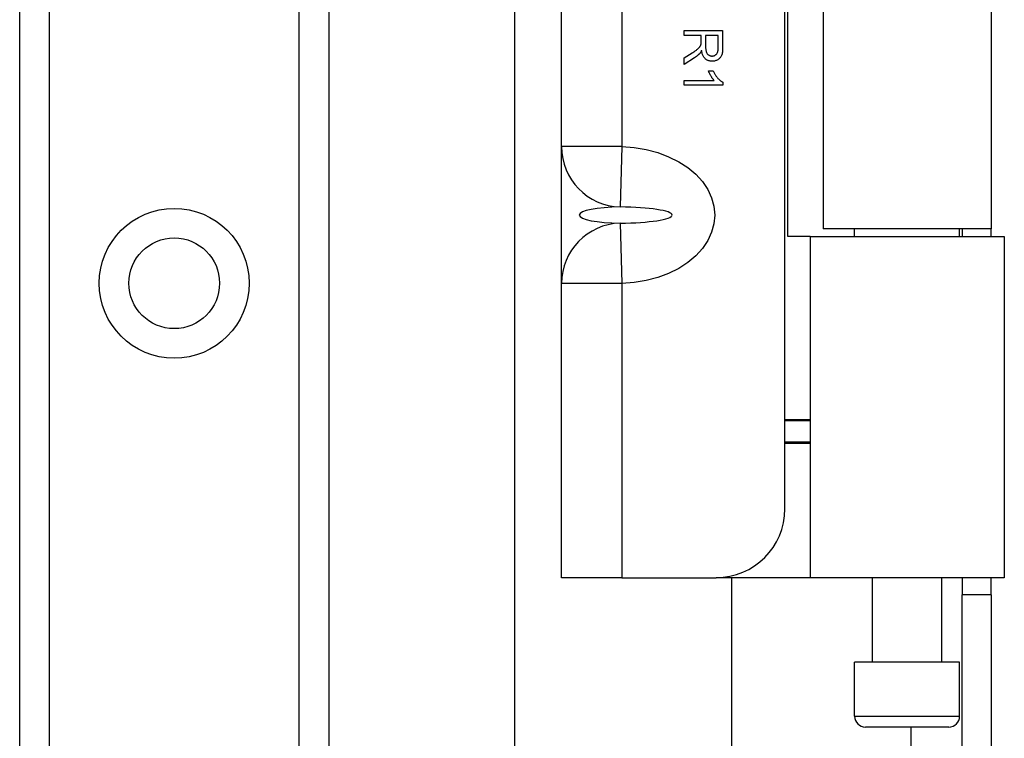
# Model space of a CAD drawing. Header units: inches. Extents: x 2.8 to 89.6, y 4.6 to 48.7.
# Tile 30 of 107: x 17 to 18.7, y 13.7 to 15. Entities that reach past the tile are written whole.
import ezdxf

# ---------------------------------------------------------------- set-up
doc = ezdxf.new("R2010")
doc.units = ezdxf.units.IN
doc.header["$MEASUREMENT"] = 0
doc.layers.add('Visible Edges(ANSI)', color=7, linetype='Continuous', lineweight=25)
doc.layers.add('Visible Tangent Edges(ANSI)', color=7, linetype='Continuous', lineweight=25)

msp = doc.modelspace()

# ---------------------------------------------------------------- linework, layer by layer
at = {"layer": 'Visible Edges(ANSI)'}
for p, q in [((17.8593, 11.7853), (17.8593, 33.9515)), ((16.9585, 12.207), (16.9585, 33.5298)), ((17.5205, 33.5298), (17.5205, 12.207)), ((18.35, 14.0919), (18.35, 16.3419)), ((18.3556, 14.5874), (18.3556, 15.8464)), ((18.4195, 15.8324), (18.4195, 14.6014)), ((18.7255, 15.8324), (18.7255, 14.6014)), ((17.944, 14.7507), (17.944, 15.683)), ((18.1668, 14.9526), (18.1668, 14.9619)), ((18.1668, 14.9619), (18.2368, 14.9619)), ((18.2368, 14.9619), (18.2368, 14.9309)), ((18.1979, 14.9526), (18.1668, 14.9526)), ((18.1979, 14.9419), (18.1979, 14.9526)), ((18.2291, 14.9526), (18.2059, 14.9526)), ((18.2059, 14.9526), (18.2059, 14.9327)), ((18.2291, 14.9305), (18.2291, 14.9526)), ((18.1668, 14.9119), (18.1814, 14.9211)), ((18.1859, 14.9124), (18.1668, 14.9003)), ((18.1668, 14.9003), (18.1668, 14.9119)), ((18.2112, 14.8883), (18.2195, 14.8883)), ((18.1668, 14.8712), (18.2216, 14.8712)), ((18.1668, 14.8626), (18.1668, 14.8712)), ((18.2371, 14.8681), (18.2371, 14.8626)), ((18.2371, 14.8626), (18.1668, 14.8626)), ((17.944, 14.5019), (17.944, 14.7507)), ((18.7255, 14.6014), (18.4195, 14.6014)), ((18.477, 14.5874), (18.477, 14.6014)), ((18.668, 14.5874), (18.668, 14.6014)), ((18.6725, 14.6014), (18.6725, 14.5874)), ((18.7255, 14.5874), (18.7255, 14.6014)), ((18.3964, 14.5874), (18.3556, 14.5874)), ((18.3964, 14.5874), (18.7492, 14.5874)), ((18.3964, 14.5874), (18.3964, 13.9669)), ((18.7492, 14.5874), (18.7492, 13.9669)), ((17.944, 13.9669), (17.944, 14.5019)), ((18.35, 14.2543), (18.3964, 14.2543)), ((18.3964, 14.2523), (18.35, 14.2523)), ((18.3964, 14.213), (18.35, 14.213)), ((18.3964, 14.211), (18.35, 14.211)), ((18.0537, 13.9669), (17.944, 13.9669)), ((18.0537, 13.9669), (18.225, 13.9669)), ((18.3964, 13.9669), (18.225, 13.9669)), ((18.253, 13.9669), (18.253, 11.7853)), ((18.7492, 13.9669), (18.3964, 13.9669)), ((18.5095, 13.8133), (18.5095, 13.9669)), ((18.6355, 13.8133), (18.6355, 13.9669)), ((18.6725, 13.9669), (18.6725, 13.9359)), ((18.7255, 13.9359), (18.7255, 13.9669)), ((18.7255, 13.9359), (18.6725, 13.9359)), ((18.6725, 13.6239), (18.6725, 13.9359)), ((18.7255, 13.9359), (18.7255, 13.6239)), ((18.668, 13.8133), (18.477, 13.8133)), ((18.477, 13.7149), (18.477, 13.8133)), ((18.668, 13.7149), (18.668, 13.8133)), ((18.6483, 13.6952), (18.4967, 13.6952))]:
    msp.add_line(p, q, dxfattribs=at)
at = {"layer": 'Visible Edges(ANSI)', "flags": 128}
for points in [[(18.1814, 14.9211), (18.1829, 14.9221), (18.1844, 14.9231), (18.1857, 14.924), (18.1869, 14.9248), (18.1881, 14.9257), (18.1892, 14.9264), (18.1901, 14.9271), (18.191, 14.9278), (18.1918, 14.9285), (18.1926, 14.9291), (18.1932, 14.9297), (18.1939, 14.9303), (18.1944, 14.9309), (18.1949, 14.9314), (18.1953, 14.932), (18.1957, 14.9325), (18.196, 14.933), (18.1963, 14.9336), (18.1966, 14.9341), (18.1969, 14.9346), (18.1971, 14.9351), (18.1973, 14.9357), (18.1975, 14.9362), (18.1976, 14.9367)], [(18.1976, 14.9367), (18.1976, 14.9369), (18.1977, 14.937), (18.1977, 14.9372), (18.1977, 14.9373), (18.1977, 14.9375), (18.1978, 14.9377), (18.1978, 14.9378), (18.1978, 14.938), (18.1978, 14.9382), (18.1978, 14.9384), (18.1978, 14.9386), (18.1979, 14.9388), (18.1979, 14.939), (18.1979, 14.9393), (18.1979, 14.9395), (18.1979, 14.9397), (18.1979, 14.94), (18.1979, 14.9402), (18.1979, 14.9405), (18.1979, 14.9408), (18.1979, 14.941), (18.1979, 14.9413), (18.1979, 14.9416), (18.1979, 14.9419)], [(18.1952, 14.9201), (18.1949, 14.9197), (18.1946, 14.9194), (18.1942, 14.9191), (18.1939, 14.9187), (18.1936, 14.9184), (18.1932, 14.9181), (18.1929, 14.9178), (18.1925, 14.9174), (18.1921, 14.9171), (18.1918, 14.9168), (18.1914, 14.9165), (18.191, 14.9161), (18.1906, 14.9158), (18.1902, 14.9155), (18.1898, 14.9152), (18.1894, 14.9149), (18.189, 14.9146), (18.1886, 14.9142), (18.1881, 14.9139), (18.1877, 14.9136), (18.1872, 14.9133), (18.1868, 14.913), (18.1863, 14.9127), (18.1859, 14.9124)], [(18.1987, 14.9256), (18.1985, 14.9253), (18.1984, 14.925), (18.1982, 14.9247), (18.1981, 14.9245), (18.1979, 14.9242), (18.1978, 14.9239), (18.1977, 14.9237), (18.1975, 14.9234), (18.1974, 14.9231), (18.1972, 14.9229), (18.1971, 14.9227), (18.1969, 14.9224), (18.1968, 14.9222), (18.1966, 14.922), (18.1965, 14.9218), (18.1964, 14.9216), (18.1962, 14.9213), (18.1961, 14.9211), (18.1959, 14.921), (18.1958, 14.9208), (18.1956, 14.9206), (18.1955, 14.9204), (18.1954, 14.9202), (18.1952, 14.9201)], [(18.2177, 14.9059), (18.2165, 14.906), (18.2153, 14.9061), (18.2141, 14.9062), (18.213, 14.9065), (18.2119, 14.9068), (18.2108, 14.9071), (18.2098, 14.9076), (18.2088, 14.9081), (18.2079, 14.9087), (18.2069, 14.9093), (18.206, 14.91), (18.2052, 14.9108), (18.2043, 14.9116), (18.2036, 14.9125), (18.2028, 14.9135), (18.2022, 14.9146), (18.2016, 14.9157), (18.201, 14.9169), (18.2005, 14.9182), (18.2, 14.9195), (18.1996, 14.9209), (18.1992, 14.9224), (18.1989, 14.924), (18.1987, 14.9256)], [(18.2059, 14.9327), (18.206, 14.9312), (18.206, 14.9297), (18.2061, 14.9284), (18.2063, 14.9271), (18.2064, 14.9259), (18.2067, 14.9248), (18.2069, 14.9237), (18.2072, 14.9228), (18.2076, 14.9219), (18.208, 14.9211), (18.2084, 14.9204), (18.2089, 14.9197), (18.2095, 14.919), (18.2101, 14.9184), (18.2108, 14.9179), (18.2115, 14.9174), (18.2122, 14.9169), (18.2129, 14.9165), (18.2137, 14.9162), (18.2145, 14.916), (18.2153, 14.9158), (18.2161, 14.9156), (18.2169, 14.9155), (18.2177, 14.9155)], [(18.2368, 14.9309), (18.2368, 14.9286), (18.2367, 14.9265), (18.2366, 14.9245), (18.2364, 14.9226), (18.2361, 14.9209), (18.2358, 14.9194), (18.2354, 14.9179), (18.2349, 14.9166), (18.2344, 14.9155), (18.2338, 14.9143), (18.2331, 14.9133), (18.2323, 14.9123), (18.2314, 14.9113), (18.2305, 14.9104), (18.2294, 14.9096), (18.2283, 14.9088), (18.2271, 14.9082), (18.2258, 14.9076), (18.2245, 14.9071), (18.2232, 14.9067), (18.2219, 14.9064), (18.2205, 14.9061), (18.2192, 14.906), (18.2177, 14.9059)], [(18.2177, 14.9155), (18.2185, 14.9155), (18.2193, 14.9156), (18.2201, 14.9157), (18.2208, 14.9159), (18.2216, 14.9161), (18.2222, 14.9164), (18.2229, 14.9167), (18.2236, 14.9171), (18.2242, 14.9175), (18.2248, 14.918), (18.2253, 14.9185), (18.2259, 14.9191), (18.2264, 14.9197), (18.2269, 14.9204), (18.2273, 14.9212), (18.2277, 14.922), (18.228, 14.9228), (18.2283, 14.9237), (18.2285, 14.9247), (18.2287, 14.9258), (18.2289, 14.9269), (18.229, 14.928), (18.2291, 14.9292), (18.2291, 14.9305)], [(18.2216, 14.8712), (18.2211, 14.8717), (18.2206, 14.8722), (18.2201, 14.8728), (18.2196, 14.8734), (18.2191, 14.8741), (18.2186, 14.8747), (18.2181, 14.8754), (18.2176, 14.8761), (18.2172, 14.8769), (18.2167, 14.8777), (18.2162, 14.8785), (18.2157, 14.8793), (18.2152, 14.8801), (18.2147, 14.8809), (18.2143, 14.8817), (18.2139, 14.8825), (18.2135, 14.8833), (18.2131, 14.8841), (18.2127, 14.8848), (18.2124, 14.8856), (18.2121, 14.8863), (18.2118, 14.887), (18.2115, 14.8877), (18.2112, 14.8883)], [(18.2195, 14.8883), (18.2201, 14.8871), (18.2207, 14.886), (18.2213, 14.8848), (18.2219, 14.8837), (18.2226, 14.8826), (18.2233, 14.8816), (18.224, 14.8805), (18.2247, 14.8795), (18.2254, 14.8786), (18.2262, 14.8776), (18.2269, 14.8767), (18.2277, 14.8757), (18.2285, 14.8749), (18.2293, 14.874), (18.2301, 14.8732), (18.2309, 14.8725), (18.2317, 14.8718), (18.2325, 14.8711), (18.2333, 14.8705), (18.234, 14.87), (18.2348, 14.8694), (18.2356, 14.8689), (18.2363, 14.8685), (18.2371, 14.8681)]]:
    msp.add_lwpolyline(points, dxfattribs=at)
at = {"layer": 'Visible Edges(ANSI)'}
msp.add_circle((17.2395, 14.5022), 0.0825, dxfattribs=at)
for centre, radius, start, end in [((18.225, 14.0919), 0.125, 270, 0), ((18.4967, 13.7149), 0.0197, 180, 270), ((18.6483, 13.7149), 0.0197, 270, 0)]:
    msp.add_arc(centre, radius, start, end, dxfattribs=at)
at = {"layer": 'Visible Tangent Edges(ANSI)'}
for p, q in [((17.0123, 33.5298), (17.0123, 12.207)), ((17.4666, 12.207), (17.4666, 33.5298)), ((18.0537, 15.683), (18.0537, 14.7507)), ((18.0537, 14.7507), (17.944, 14.7507)), ((18.0537, 14.7507), (18.0505, 14.6411)), ((18.0505, 14.6116), (18.0537, 14.5019)), ((18.0537, 14.5019), (17.944, 14.5019)), ((18.0537, 14.5019), (18.0537, 13.9669)), ((18.477, 13.7149), (18.668, 13.7149)), ((18.5795, 13.6952), (18.5795, 11.1129))]:
    msp.add_line(p, q, dxfattribs=at)
at = {"layer": 'Visible Tangent Edges(ANSI)', "flags": 128}
msp.add_lwpolyline([(18.0537, 14.7507), (18.076, 14.7491), (18.0978, 14.7454), (18.1188, 14.7398), (18.1387, 14.7324), (18.157, 14.7233), (18.1735, 14.7125), (18.188, 14.7004), (18.2002, 14.6871), (18.2098, 14.6728), (18.2169, 14.6577), (18.2211, 14.6422), (18.2226, 14.6263), (18.2211, 14.6105), (18.2169, 14.5949), (18.2098, 14.5799), (18.2002, 14.5656), (18.188, 14.5522), (18.1735, 14.5401), (18.157, 14.5294), (18.1387, 14.5203), (18.1188, 14.5129), (18.0978, 14.5073), (18.076, 14.5036), (18.0537, 14.5019)], dxfattribs=at)
at = {"layer": 'Visible Tangent Edges(ANSI)'}
msp.add_circle((17.2395, 14.5022), 0.1363, dxfattribs=at)
for centre, major_axis, ratio, start_param, end_param in [((18.0537, 14.7507), (-0.1097, 0), 0.999578, 0, 1.54176), ((18.0537, 14.6263), (-0.0776, 0), 0.190209, 4.753458, 7.812913), ((18.0465, 14.6263), (0.0985, 0), 0.149889, 4.753458, 7.812913), ((18.0537, 14.5019), (-0.1097, 0), 0.999578, 4.741425, 6.283185)]:
    msp.add_ellipse(centre, major_axis=major_axis, ratio=ratio, start_param=start_param, end_param=end_param, dxfattribs=at)

doc.saveas('drawing.dxf')
